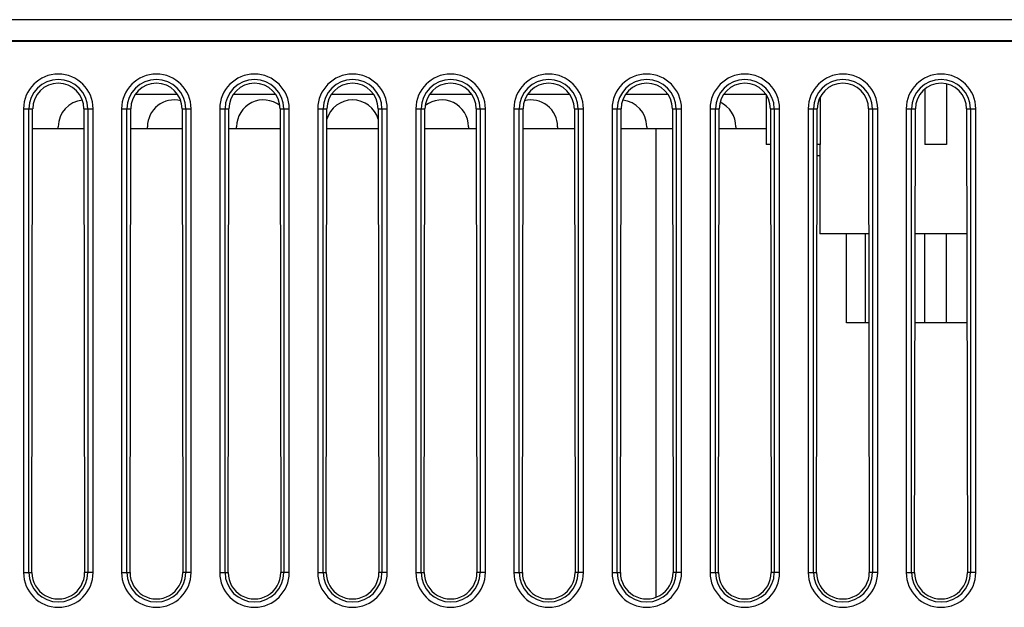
# Model space of a CAD drawing. Header units: millimetres. Extents: x -131 to 719, y -272 to 510.
# Tile 82 of 102: x 180 to 235, y 441 to 474. Entities that reach past the tile are written whole.
import ezdxf

# ---------------------------------------------------------------- set-up
doc = ezdxf.new("R2010")
doc.units = ezdxf.units.MM
doc.header["$LTSCALE"] = 23.1
doc.layers.get('0').update_dxf_attribs({"linetype": 'CONTINUOUS'})

msp = doc.modelspace()

# ---------------------------------------------------------------- linework, layer by layer
at = {"color": 7}
for p, q in [((262.726, 473.674), (153.871, 473.674)), ((152.719, 472.516), (262.726, 472.516)), ((232.226, 470.077), (232.226, 466.674)), ((189.117, 469.474), (186.734, 469.474)), ((194.617, 469.474), (192.234, 469.474)), ((200.117, 469.474), (197.734, 469.474)), ((205.617, 469.474), (203.234, 469.474)), ((211.117, 469.474), (208.734, 469.474)), ((216.617, 469.474), (214.234, 469.474)), ((222.126, 469.474), (219.734, 469.474)), ((222.126, 469.462), (222.126, 466.674)), ((225.154, 469.338), (225.154, 466.674)), ((231.026, 469.793), (231.026, 466.674)), ((180.476, 468.674), (180.476, 442.674)), ((180.476, 468.674), (180.988, 468.674)), ((180.775, 442.674), (180.775, 468.674)), ((180.948, 442.674), (180.988, 468.674)), ((183.864, 468.674), (183.904, 442.674)), ((183.864, 468.674), (184.376, 468.674)), ((184.077, 468.674), (184.077, 442.674)), ((184.376, 442.674), (184.376, 468.674)), ((185.976, 468.674), (185.976, 442.674)), ((185.976, 468.674), (186.488, 468.674)), ((186.275, 442.674), (186.275, 468.674)), ((186.448, 442.674), (186.488, 468.674)), ((189.364, 468.674), (189.404, 442.674)), ((189.364, 468.674), (189.876, 468.674)), ((189.577, 468.674), (189.577, 442.674)), ((189.876, 442.674), (189.876, 468.674)), ((191.476, 468.674), (191.476, 442.674)), ((191.476, 468.674), (191.988, 468.674)), ((191.775, 442.674), (191.775, 468.674)), ((191.948, 442.674), (191.988, 468.674)), ((194.864, 468.674), (194.904, 442.674)), ((194.864, 468.674), (195.376, 468.674)), ((195.077, 468.674), (195.077, 442.674)), ((195.376, 442.674), (195.376, 468.674)), ((196.976, 468.674), (196.976, 442.674)), ((196.976, 468.674), (197.488, 468.674)), ((197.275, 442.674), (197.275, 468.674)), ((197.448, 442.674), (197.488, 468.674)), ((200.364, 468.674), (200.404, 442.674)), ((200.364, 468.674), (200.876, 468.674)), ((200.577, 468.674), (200.577, 442.674)), ((200.876, 442.674), (200.876, 468.674)), ((202.476, 468.674), (202.476, 442.674)), ((202.476, 468.674), (202.988, 468.674)), ((202.775, 442.674), (202.775, 468.674)), ((202.948, 442.674), (202.988, 468.674)), ((205.864, 468.674), (205.904, 442.674)), ((205.864, 468.674), (206.376, 468.674)), ((206.077, 468.674), (206.077, 442.674)), ((206.376, 442.674), (206.376, 468.674)), ((207.976, 468.674), (207.976, 442.674)), ((207.976, 468.674), (208.488, 468.674)), ((208.275, 442.674), (208.275, 468.674)), ((208.448, 442.674), (208.488, 468.674)), ((211.364, 468.674), (211.404, 442.674)), ((211.364, 468.674), (211.876, 468.674)), ((211.577, 468.674), (211.577, 442.674)), ((211.876, 442.674), (211.876, 468.674)), ((213.476, 468.674), (213.476, 442.674)), ((213.476, 468.674), (213.988, 468.674)), ((213.775, 442.674), (213.775, 468.674)), ((213.948, 442.674), (213.988, 468.674)), ((216.864, 468.674), (216.904, 442.674)), ((216.864, 468.674), (217.376, 468.674)), ((217.077, 468.674), (217.077, 442.674)), ((217.376, 442.674), (217.376, 468.674)), ((218.976, 468.674), (218.976, 442.674)), ((218.976, 468.674), (219.488, 468.674)), ((219.275, 442.674), (219.275, 468.674)), ((219.448, 442.674), (219.488, 468.674)), ((222.364, 468.674), (222.404, 442.674)), ((222.364, 468.674), (222.876, 468.674)), ((222.577, 468.674), (222.577, 442.674)), ((222.876, 442.674), (222.876, 468.674)), ((224.476, 468.674), (224.476, 442.674)), ((224.476, 468.674), (224.988, 468.674)), ((224.775, 442.674), (224.775, 468.674)), ((224.948, 442.674), (224.988, 468.674)), ((227.864, 468.674), (227.904, 442.674)), ((227.864, 468.674), (228.376, 468.674)), ((228.077, 468.674), (228.077, 442.674)), ((228.376, 442.674), (228.376, 468.674)), ((229.976, 468.674), (229.976, 442.674)), ((229.976, 468.674), (230.488, 468.674)), ((230.275, 442.674), (230.275, 468.674)), ((230.448, 442.674), (230.488, 468.674)), ((233.364, 468.674), (233.404, 442.674)), ((233.364, 468.674), (233.876, 468.674)), ((233.577, 468.674), (233.577, 442.674)), ((233.876, 442.674), (233.876, 468.674)), ((180.986, 467.564), (183.866, 467.564)), ((182.426, 467.564), (182.426, 467.674)), ((186.486, 467.564), (189.366, 467.564)), ((187.426, 467.564), (187.426, 467.674)), ((191.986, 467.564), (194.866, 467.564)), ((192.426, 467.564), (192.426, 467.674)), ((197.486, 467.564), (200.366, 467.564)), ((202.986, 467.564), (205.866, 467.564)), ((205.426, 467.674), (205.426, 467.564)), ((208.486, 467.564), (211.366, 467.564)), ((210.426, 467.674), (210.426, 467.564)), ((213.986, 467.564), (216.866, 467.564)), ((215.426, 467.674), (215.426, 467.564)), ((215.926, 467.564), (215.926, 441.282)), ((219.486, 467.564), (222.126, 467.564)), ((220.426, 467.674), (220.426, 467.564)), ((222.367, 466.674), (222.126, 466.674)), ((225.154, 466.674), (224.985, 466.674)), ((225.126, 466.674), (225.126, 461.674)), ((232.226, 466.674), (231.026, 466.674)), ((225.126, 466.039), (224.984, 466.039)), ((227.875, 461.674), (225.126, 461.674)), ((226.626, 456.674), (226.626, 461.674)), ((227.671, 461.674), (227.671, 456.674)), ((233.375, 461.674), (230.477, 461.674)), ((231.026, 456.674), (231.026, 461.674)), ((232.226, 456.674), (232.226, 461.674)), ((227.882, 456.674), (226.626, 456.674)), ((233.382, 456.674), (230.469, 456.674)), ((180.476, 442.674), (180.948, 442.674)), ((184.376, 442.674), (183.904, 442.674)), ((185.976, 442.674), (186.448, 442.674)), ((189.876, 442.674), (189.404, 442.674)), ((191.476, 442.674), (191.948, 442.674)), ((195.376, 442.674), (194.904, 442.674)), ((196.976, 442.674), (197.448, 442.674)), ((200.876, 442.674), (200.404, 442.674)), ((202.476, 442.674), (202.948, 442.674)), ((206.376, 442.674), (205.904, 442.674)), ((207.976, 442.674), (208.448, 442.674)), ((211.876, 442.674), (211.404, 442.674)), ((213.476, 442.674), (213.948, 442.674)), ((217.376, 442.674), (216.904, 442.674)), ((218.976, 442.674), (219.448, 442.674)), ((222.876, 442.674), (222.404, 442.674)), ((224.476, 442.674), (224.948, 442.674)), ((228.376, 442.674), (227.904, 442.674)), ((229.976, 442.674), (230.448, 442.674)), ((233.876, 442.674), (233.404, 442.674))]:
    msp.add_line(p, q, dxfattribs=at)
msp.add_lwpolyline([(263.742, 472.435), (263.664, 472.437), (263.574, 472.439), (263.474, 472.441), (263.364, 472.442), (263.246, 472.443), (263.122, 472.444), (262.993, 472.445), (262.86, 472.445), (135.126, 472.445)], dxfattribs=at)
for centre, radius, start, end in [((182.426, 468.674), 1.95, 0, 180), ((187.926, 468.674), 1.95, 0, 180), ((193.426, 468.674), 1.95, 0, 180), ((198.926, 468.674), 1.95, 0, 180), ((204.426, 468.674), 1.95, 0, 180), ((209.926, 468.674), 1.95, 0, 180), ((215.426, 468.674), 1.95, 0, 180), ((220.926, 468.674), 1.95, 0, 180), ((226.426, 468.674), 1.95, 0, 180), ((231.926, 468.674), 1.95, 0, 180), ((182.426, 468.674), 1.651, 0, 180), ((187.926, 468.674), 1.651, 0, 180), ((193.426, 468.674), 1.651, 0, 180), ((198.926, 468.674), 1.651, 0, 180), ((204.426, 468.674), 1.651, 0, 180), ((209.926, 468.674), 1.651, 0, 180), ((215.426, 468.674), 1.651, 0, 180), ((220.926, 468.674), 1.651, 0, 180), ((226.426, 468.674), 1.651, 0, 180), ((231.926, 468.674), 1.651, 0, 180), ((183.926, 467.674), 1.5, 95.7535, 180), ((188.926, 467.674), 1.5, 76.0034, 180), ((193.926, 467.674), 1.5, 51.8784, 180), ((198.926, 467.674), 1.5, 16.0756, 163.9244), ((203.926, 467.674), 1.5, 0, 128.1216), ((208.926, 467.674), 1.5, 0, 103.9966), ((213.926, 467.674), 1.5, 0, 84.2465), ((218.926, 467.674), 1.5, 0, 65.872), ((182.426, 442.674), 1.95, 180, 360), ((182.426, 442.674), 1.651, 180, 360), ((187.926, 442.674), 1.95, 180, 360), ((187.926, 442.674), 1.651, 180, 360), ((193.426, 442.674), 1.95, 180, 360), ((193.426, 442.674), 1.651, 180, 360), ((198.926, 442.674), 1.95, 180, 360), ((198.926, 442.674), 1.651, 180, 360), ((204.426, 442.674), 1.95, 180, 360), ((204.426, 442.674), 1.651, 180, 360), ((209.926, 442.674), 1.95, 180, 360), ((209.926, 442.674), 1.651, 180, 360), ((215.426, 442.674), 1.95, 180, 360), ((215.426, 442.674), 1.651, 180, 360), ((220.926, 442.674), 1.95, 180, 360), ((220.926, 442.674), 1.651, 180, 360), ((226.426, 442.674), 1.95, 180, 360), ((226.426, 442.674), 1.651, 180, 360), ((231.926, 442.674), 1.95, 180, 360), ((231.926, 442.674), 1.651, 180, 360)]:
    msp.add_arc(centre, radius, start, end, dxfattribs=at)
for centre, major_axis, start_param, end_param in [((182.426, 468.672), (0, 1.438), -1.569269, 1.569269), ((187.926, 468.672), (0, 1.438), -1.569269, 1.569269), ((193.426, 468.672), (0, 1.438), -1.569269, 1.569269), ((198.926, 468.672), (0, 1.438), -1.569269, 1.569269), ((204.426, 468.672), (0, 1.438), -1.569269, 1.569269), ((209.926, 468.672), (0, 1.438), -1.569269, 1.569269), ((215.426, 468.672), (0, 1.438), -1.569269, 1.569269), ((220.926, 468.672), (0, 1.438), -1.569269, 1.569269), ((226.426, 468.672), (0, 1.438), -1.569269, 1.569269), ((231.926, 468.672), (0, 1.438), -1.569269, 1.569269), ((182.426, 442.672), (0, 1.478), 1.569269, 4.713916), ((187.926, 442.672), (0, 1.478), 1.569269, 4.713916), ((193.426, 442.672), (0, 1.478), 1.569269, 4.713916), ((198.926, 442.672), (0, 1.478), 1.569269, 4.713916), ((204.426, 442.672), (0, 1.478), 1.569269, 4.713916), ((209.926, 442.672), (0, 1.478), 1.569269, 4.713916), ((215.426, 442.672), (0, 1.478), 1.569269, 4.713916), ((220.926, 442.672), (0, 1.478), 1.569269, 4.713916), ((226.426, 442.672), (0, 1.478), 1.569269, 4.713916), ((231.926, 442.672), (0, 1.478), 1.569269, 4.713916)]:
    msp.add_ellipse(centre, major_axis=major_axis, ratio=0.999999, start_param=start_param, end_param=end_param, dxfattribs=at)

doc.saveas('drawing.dxf')
